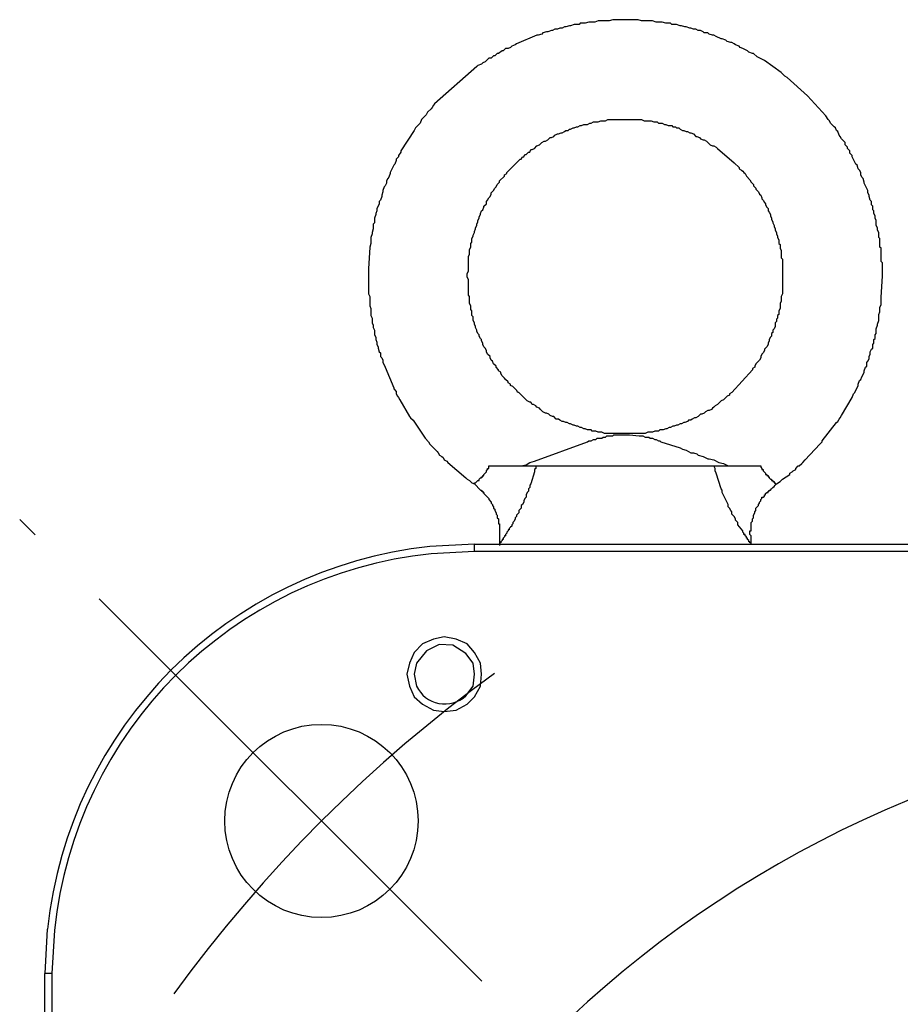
# Model space of a CAD drawing. Header units: millimetres. Extents: x 32176 to 34318, y 9875 to 11035.
# Tile 32 of 56: x 32448 to 32479, y 10368 to 10402. Entities that reach past the tile are written whole.
import ezdxf

# ---------------------------------------------------------------- set-up
doc = ezdxf.new("R2010")
doc.units = ezdxf.units.MM
doc.linetypes.add('CENTER2', pattern=[28.575, 19.05, -3.175, 3.175, -3.175])
doc.layers.add('Center', color=1, linetype='CENTER2')
doc.layers.add('Z_entity', color=7, linetype='Continuous')

msp = doc.modelspace()

# ---------------------------------------------------------------- linework, layer by layer
msp.add_circle((32458.571, 10373.994), 3.403)
at = {"layer": 'Center'}
msp.add_line((32464.213, 10368.352), (32447.95, 10384.614), dxfattribs=at)
msp.add_arc((32494.229, 10338.324), 50.436, 125.8932, 144.0885, dxfattribs=at)
at = {"layer": 'Z_entity', "color": 7}
for p, q in [((32468.316, 10402.169), (32468.189, 10402.127)), ((32468.697, 10402.169), (32468.316, 10402.169)), ((32468.824, 10402.212), (32468.697, 10402.169)), ((32469.714, 10402.212), (32468.824, 10402.212)), ((32469.841, 10402.169), (32469.714, 10402.212)), ((32470.222, 10402.169), (32469.841, 10402.169)), ((32470.349, 10402.127), (32470.222, 10402.169)), ((32466.664, 10401.83), (32466.537, 10401.788)), ((32466.706, 10401.83), (32466.664, 10401.83)), ((32466.791, 10401.873), (32466.706, 10401.83)), ((32466.876, 10401.873), (32466.791, 10401.873)), ((32466.96, 10401.915), (32466.876, 10401.873)), ((32467.045, 10401.915), (32466.96, 10401.915)), ((32467.13, 10401.958), (32467.045, 10401.915)), ((32467.172, 10401.958), (32467.13, 10401.958)), ((32467.299, 10402), (32467.172, 10401.958)), ((32467.342, 10402), (32467.299, 10402)), ((32467.469, 10402.042), (32467.342, 10402)), ((32467.638, 10402.042), (32467.469, 10402.042)), ((32467.681, 10402.085), (32467.638, 10402.042)), ((32467.85, 10402.085), (32467.681, 10402.085)), ((32467.977, 10402.127), (32467.85, 10402.085)), ((32468.189, 10402.127), (32467.977, 10402.127)), ((32470.561, 10402.127), (32470.349, 10402.127)), ((32470.688, 10402.085), (32470.561, 10402.127)), ((32470.858, 10402.085), (32470.688, 10402.085)), ((32470.9, 10402.042), (32470.858, 10402.085)), ((32471.069, 10402.042), (32470.9, 10402.042)), ((32471.196, 10402), (32471.069, 10402.042)), ((32471.239, 10402), (32471.196, 10402)), ((32471.366, 10401.958), (32471.239, 10402)), ((32471.408, 10401.958), (32471.366, 10401.958)), ((32471.535, 10401.915), (32471.408, 10401.958)), ((32471.578, 10401.915), (32471.535, 10401.915)), ((32471.662, 10401.873), (32471.578, 10401.915)), ((32471.747, 10401.873), (32471.662, 10401.873)), ((32471.832, 10401.83), (32471.747, 10401.873)), ((32471.917, 10401.83), (32471.832, 10401.83)), ((32472.001, 10401.788), (32471.917, 10401.83)), ((32466.156, 10401.661), (32465.435, 10401.365)), ((32466.198, 10401.661), (32466.156, 10401.661)), ((32466.325, 10401.703), (32466.198, 10401.661)), ((32466.367, 10401.746), (32466.325, 10401.703)), ((32466.494, 10401.788), (32466.367, 10401.746)), ((32466.537, 10401.788), (32466.494, 10401.788)), ((32472.044, 10401.746), (32472.001, 10401.788)), ((32472.171, 10401.746), (32472.044, 10401.746)), ((32472.213, 10401.703), (32472.171, 10401.746)), ((32472.34, 10401.661), (32472.213, 10401.703)), ((32472.383, 10401.661), (32472.34, 10401.661)), ((32472.467, 10401.619), (32472.383, 10401.661)), ((32472.637, 10401.534), (32472.467, 10401.619)), ((32472.679, 10401.534), (32472.637, 10401.534)), ((32472.806, 10401.492), (32472.679, 10401.534)), ((32472.848, 10401.449), (32472.806, 10401.492)), ((32465.054, 10401.195), (32464.97, 10401.11)), ((32465.139, 10401.195), (32465.054, 10401.195)), ((32465.224, 10401.237), (32465.139, 10401.195)), ((32465.266, 10401.28), (32465.224, 10401.237)), ((32465.393, 10401.322), (32465.266, 10401.28)), ((32465.435, 10401.365), (32465.393, 10401.322)), ((32472.976, 10401.407), (32472.848, 10401.449)), ((32473.018, 10401.407), (32472.976, 10401.407)), ((32473.103, 10401.365), (32473.018, 10401.407)), ((32473.145, 10401.322), (32473.103, 10401.365)), ((32473.272, 10401.28), (32473.145, 10401.322)), ((32473.314, 10401.237), (32473.272, 10401.28)), ((32473.399, 10401.195), (32473.314, 10401.237)), ((32473.569, 10401.11), (32473.399, 10401.195)), ((32464.376, 10400.771), (32464.334, 10400.729)), ((32464.461, 10400.856), (32464.376, 10400.771)), ((32464.546, 10400.856), (32464.461, 10400.856)), ((32464.631, 10400.941), (32464.546, 10400.856)), ((32464.673, 10400.941), (32464.631, 10400.941)), ((32464.758, 10401.026), (32464.673, 10400.941)), ((32464.8, 10401.026), (32464.758, 10401.026)), ((32464.927, 10401.11), (32464.8, 10401.026)), ((32464.97, 10401.11), (32464.927, 10401.11)), ((32473.611, 10401.068), (32473.569, 10401.11)), ((32473.738, 10401.026), (32473.611, 10401.068)), ((32473.78, 10401.026), (32473.738, 10401.026)), ((32473.907, 10400.899), (32473.78, 10401.026)), ((32474.162, 10400.771), (32473.907, 10400.899)), ((32474.755, 10400.348), (32474.162, 10400.771)), ((32464.038, 10400.56), (32462.555, 10399.247)), ((32464.08, 10400.602), (32464.038, 10400.56)), ((32464.207, 10400.644), (32464.08, 10400.602)), ((32464.249, 10400.687), (32464.207, 10400.644)), ((32464.334, 10400.729), (32464.249, 10400.687)), ((32474.882, 10400.221), (32474.755, 10400.348)), ((32474.966, 10400.178), (32474.882, 10400.221)), ((32475.681, 10399.53), (32474.966, 10400.178)), ((32476.322, 10398.823), (32475.681, 10399.53)), ((32462.428, 10399.077), (32462.301, 10398.95)), ((32462.47, 10399.119), (32462.428, 10399.077)), ((32462.513, 10399.204), (32462.47, 10399.119)), ((32462.555, 10399.247), (32462.513, 10399.204)), ((32462.089, 10398.696), (32462.047, 10398.569)), ((32462.258, 10398.865), (32462.089, 10398.696)), ((32462.301, 10398.95), (32462.258, 10398.865)), ((32468.57, 10398.653), (32468.655, 10398.696)), ((32468.655, 10398.696), (32468.697, 10398.696)), ((32468.697, 10398.696), (32469.502, 10398.696)), ((32469.502, 10398.696), (32469.841, 10398.696)), ((32469.841, 10398.696), (32469.926, 10398.653)), ((32476.407, 10398.696), (32476.322, 10398.823)), ((32476.449, 10398.653), (32476.407, 10398.696)), ((32461.877, 10398.399), (32461.835, 10398.315)), ((32462.047, 10398.569), (32461.877, 10398.399)), ((32467.257, 10398.315), (32467.299, 10398.357)), ((32467.299, 10398.357), (32467.342, 10398.357)), ((32467.342, 10398.357), (32467.426, 10398.399)), ((32467.426, 10398.399), (32467.469, 10398.399)), ((32467.469, 10398.399), (32467.553, 10398.442)), ((32467.553, 10398.442), (32467.596, 10398.442)), ((32467.596, 10398.442), (32467.681, 10398.484)), ((32467.681, 10398.484), (32467.723, 10398.484)), ((32467.723, 10398.484), (32467.808, 10398.526)), ((32467.808, 10398.526), (32467.935, 10398.526)), ((32467.935, 10398.526), (32468.019, 10398.569)), ((32468.019, 10398.569), (32468.062, 10398.569)), ((32468.062, 10398.569), (32468.147, 10398.611)), ((32468.147, 10398.611), (32468.316, 10398.611)), ((32468.316, 10398.611), (32468.401, 10398.653)), ((32468.401, 10398.653), (32468.57, 10398.653)), ((32469.926, 10398.653), (32470.18, 10398.653)), ((32470.18, 10398.653), (32470.265, 10398.611)), ((32470.265, 10398.611), (32470.392, 10398.611)), ((32470.392, 10398.611), (32470.434, 10398.569)), ((32470.434, 10398.569), (32470.561, 10398.569)), ((32470.561, 10398.569), (32470.646, 10398.526)), ((32470.646, 10398.526), (32470.688, 10398.526)), ((32470.688, 10398.526), (32470.773, 10398.484)), ((32470.773, 10398.484), (32470.9, 10398.484)), ((32470.9, 10398.484), (32470.942, 10398.442)), ((32470.942, 10398.442), (32471.027, 10398.442)), ((32471.027, 10398.442), (32471.069, 10398.399)), ((32471.069, 10398.399), (32471.154, 10398.399)), ((32471.154, 10398.399), (32471.196, 10398.357)), ((32471.196, 10398.357), (32471.281, 10398.315)), ((32476.491, 10398.569), (32476.449, 10398.653)), ((32476.534, 10398.526), (32476.491, 10398.569)), ((32476.619, 10398.442), (32476.534, 10398.526)), ((32476.661, 10398.399), (32476.619, 10398.442)), ((32476.703, 10398.315), (32476.661, 10398.399)), ((32461.835, 10398.315), (32461.369, 10397.594)), ((32466.537, 10397.976), (32466.579, 10398.018)), ((32466.579, 10398.018), (32466.622, 10398.06)), ((32466.622, 10398.06), (32466.664, 10398.06)), ((32466.664, 10398.06), (32466.749, 10398.103)), ((32466.749, 10398.103), (32466.791, 10398.145)), ((32466.791, 10398.145), (32466.876, 10398.188)), ((32466.876, 10398.188), (32466.918, 10398.188)), ((32466.918, 10398.188), (32467.003, 10398.23)), ((32467.003, 10398.23), (32467.045, 10398.23)), ((32467.045, 10398.23), (32467.13, 10398.272)), ((32467.13, 10398.272), (32467.172, 10398.315)), ((32467.172, 10398.315), (32467.257, 10398.315)), ((32471.281, 10398.315), (32471.324, 10398.315)), ((32471.324, 10398.315), (32471.408, 10398.272)), ((32471.408, 10398.272), (32471.451, 10398.272)), ((32471.451, 10398.272), (32471.535, 10398.23)), ((32471.535, 10398.23), (32471.578, 10398.23)), ((32471.578, 10398.23), (32471.662, 10398.188)), ((32471.662, 10398.188), (32471.747, 10398.103)), ((32471.747, 10398.103), (32471.789, 10398.103)), ((32471.789, 10398.103), (32471.874, 10398.06)), ((32471.874, 10398.06), (32471.917, 10398.018)), ((32471.917, 10398.018), (32472.001, 10397.976)), ((32476.746, 10398.272), (32476.703, 10398.315)), ((32476.788, 10398.145), (32476.746, 10398.272)), ((32476.83, 10398.103), (32476.788, 10398.145)), ((32476.873, 10398.018), (32476.83, 10398.103)), ((32477, 10397.891), (32476.873, 10398.018)), ((32465.986, 10397.637), (32466.071, 10397.679)), ((32466.071, 10397.679), (32466.156, 10397.764)), ((32466.156, 10397.764), (32466.24, 10397.806)), ((32466.24, 10397.806), (32466.325, 10397.891)), ((32466.325, 10397.891), (32466.41, 10397.933)), ((32466.41, 10397.933), (32466.452, 10397.933)), ((32466.452, 10397.933), (32466.537, 10397.976)), ((32472.001, 10397.976), (32472.044, 10397.976)), ((32472.044, 10397.976), (32472.128, 10397.933)), ((32472.128, 10397.933), (32472.255, 10397.806)), ((32472.255, 10397.806), (32472.34, 10397.764)), ((32472.34, 10397.764), (32472.383, 10397.764)), ((32472.383, 10397.764), (32472.467, 10397.722)), ((32472.467, 10397.722), (32472.51, 10397.679)), ((32472.51, 10397.679), (32473.103, 10397.171)), ((32477, 10397.806), (32477, 10397.891)), ((32477.084, 10397.722), (32477, 10397.806)), ((32477.084, 10397.679), (32477.084, 10397.722)), ((32477.169, 10397.594), (32477.084, 10397.679)), ((32461.284, 10397.383), (32461.199, 10397.298)), ((32461.199, 10397.298), (32461.199, 10397.256)), ((32461.369, 10397.552), (32461.284, 10397.425)), ((32461.284, 10397.425), (32461.284, 10397.383)), ((32461.369, 10397.594), (32461.369, 10397.552)), ((32465.097, 10396.832), (32465.563, 10397.298)), ((32465.563, 10397.298), (32465.605, 10397.298)), ((32465.605, 10397.298), (32465.647, 10397.383)), ((32465.647, 10397.383), (32465.69, 10397.383)), ((32465.69, 10397.383), (32465.732, 10397.467)), ((32465.732, 10397.467), (32465.774, 10397.467)), ((32465.774, 10397.467), (32465.859, 10397.552)), ((32465.859, 10397.552), (32465.901, 10397.552)), ((32465.901, 10397.552), (32465.944, 10397.637)), ((32465.944, 10397.637), (32465.986, 10397.637)), ((32477.169, 10397.51), (32477.169, 10397.594)), ((32477.254, 10397.425), (32477.169, 10397.51)), ((32477.254, 10397.383), (32477.254, 10397.425)), ((32477.381, 10397.129), (32477.254, 10397.383)), ((32461.115, 10397.086), (32460.988, 10396.832)), ((32461.157, 10397.129), (32461.115, 10397.086)), ((32461.199, 10397.256), (32461.157, 10397.129)), ((32473.103, 10397.171), (32473.272, 10397.001)), ((32473.272, 10397.001), (32473.272, 10396.959)), ((32473.272, 10396.959), (32473.357, 10396.917)), ((32477.423, 10397.086), (32477.381, 10397.129)), ((32477.466, 10396.959), (32477.423, 10397.086)), ((32477.508, 10396.917), (32477.466, 10396.959)), ((32460.903, 10396.62), (32460.861, 10396.535)), ((32460.945, 10396.663), (32460.903, 10396.62)), ((32460.988, 10396.79), (32460.945, 10396.663)), ((32460.988, 10396.832), (32460.988, 10396.79)), ((32464.842, 10396.535), (32465.012, 10396.705)), ((32465.012, 10396.747), (32465.097, 10396.79)), ((32465.012, 10396.705), (32465.012, 10396.747)), ((32465.097, 10396.79), (32465.097, 10396.832)), ((32473.357, 10396.917), (32473.399, 10396.874)), ((32473.399, 10396.874), (32473.442, 10396.832)), ((32473.442, 10396.832), (32473.484, 10396.79)), ((32473.484, 10396.79), (32473.526, 10396.705)), ((32473.526, 10396.705), (32473.653, 10396.578)), ((32477.55, 10396.832), (32477.508, 10396.917)), ((32477.55, 10396.747), (32477.55, 10396.832)), ((32477.593, 10396.663), (32477.55, 10396.747)), ((32477.635, 10396.62), (32477.593, 10396.663)), ((32477.678, 10396.493), (32477.635, 10396.62)), ((32460.776, 10396.324), (32460.734, 10396.197)), ((32460.818, 10396.366), (32460.776, 10396.324)), ((32460.861, 10396.451), (32460.818, 10396.366)), ((32460.861, 10396.535), (32460.861, 10396.451)), ((32464.631, 10396.197), (32464.673, 10396.281)), ((32464.673, 10396.281), (32464.715, 10396.324)), ((32464.715, 10396.324), (32464.758, 10396.408)), ((32464.758, 10396.408), (32464.8, 10396.451)), ((32464.8, 10396.451), (32464.842, 10396.493)), ((32464.842, 10396.493), (32464.842, 10396.535)), ((32473.653, 10396.578), (32473.696, 10396.493)), ((32473.696, 10396.493), (32473.78, 10396.408)), ((32473.78, 10396.408), (32473.78, 10396.366)), ((32473.78, 10396.366), (32473.865, 10396.281)), ((32473.865, 10396.281), (32473.865, 10396.239)), ((32477.678, 10396.451), (32477.678, 10396.493)), ((32477.72, 10396.366), (32477.678, 10396.451)), ((32477.805, 10396.197), (32477.72, 10396.366)), ((32460.691, 10395.985), (32460.649, 10395.858)), ((32460.734, 10396.154), (32460.691, 10396.027)), ((32460.691, 10396.027), (32460.691, 10395.985)), ((32460.734, 10396.197), (32460.734, 10396.154)), ((32464.419, 10395.858), (32464.461, 10395.942)), ((32464.461, 10395.942), (32464.504, 10395.985)), ((32464.504, 10395.985), (32464.546, 10396.07)), ((32464.546, 10396.112), (32464.631, 10396.197)), ((32464.546, 10396.07), (32464.546, 10396.112)), ((32473.865, 10396.239), (32473.95, 10396.154)), ((32473.95, 10396.154), (32473.992, 10396.07)), ((32473.992, 10396.07), (32474.035, 10396.027)), ((32474.035, 10396.027), (32474.077, 10395.942)), ((32474.077, 10395.942), (32474.077, 10395.9)), ((32477.805, 10396.112), (32477.805, 10396.197)), ((32477.847, 10396.027), (32477.805, 10396.112)), ((32477.847, 10395.985), (32477.847, 10396.027)), ((32477.889, 10395.858), (32477.847, 10395.985)), ((32460.564, 10395.646), (32460.522, 10395.561)), ((32460.606, 10395.731), (32460.564, 10395.646)), ((32460.649, 10395.858), (32460.606, 10395.815)), ((32460.606, 10395.815), (32460.606, 10395.731)), ((32464.249, 10395.519), (32464.292, 10395.604)), ((32464.292, 10395.646), (32464.376, 10395.731)), ((32464.292, 10395.604), (32464.292, 10395.646)), ((32464.376, 10395.815), (32464.419, 10395.858)), ((32464.376, 10395.731), (32464.376, 10395.815)), ((32474.077, 10395.9), (32474.119, 10395.858)), ((32474.119, 10395.858), (32474.162, 10395.773)), ((32474.162, 10395.773), (32474.204, 10395.731)), ((32474.204, 10395.731), (32474.204, 10395.688)), ((32474.204, 10395.688), (32474.246, 10395.604)), ((32474.246, 10395.604), (32474.289, 10395.561)), ((32477.932, 10395.815), (32477.889, 10395.858)), ((32477.932, 10395.688), (32477.932, 10395.815)), ((32477.974, 10395.646), (32477.932, 10395.688)), ((32477.974, 10395.519), (32477.974, 10395.646)), ((32460.479, 10395.349), (32460.437, 10395.222)), ((32460.437, 10395.222), (32460.437, 10395.053)), ((32460.522, 10395.476), (32460.479, 10395.392)), ((32460.479, 10395.392), (32460.479, 10395.349)), ((32460.522, 10395.561), (32460.522, 10395.476)), ((32464.08, 10395.138), (32464.122, 10395.222)), ((32464.122, 10395.265), (32464.165, 10395.349)), ((32464.122, 10395.222), (32464.122, 10395.265)), ((32464.165, 10395.392), (32464.207, 10395.476)), ((32464.165, 10395.349), (32464.165, 10395.392)), ((32464.207, 10395.476), (32464.249, 10395.519)), ((32474.289, 10395.561), (32474.289, 10395.476)), ((32474.289, 10395.476), (32474.331, 10395.434)), ((32474.331, 10395.434), (32474.373, 10395.349)), ((32474.373, 10395.349), (32474.373, 10395.307)), ((32474.373, 10395.307), (32474.416, 10395.222)), ((32474.416, 10395.222), (32474.416, 10395.18)), ((32478.016, 10395.476), (32477.974, 10395.519)), ((32478.016, 10395.392), (32478.016, 10395.476)), ((32478.059, 10395.307), (32478.016, 10395.392)), ((32478.059, 10395.222), (32478.059, 10395.307)), ((32478.101, 10395.138), (32478.059, 10395.222)), ((32460.437, 10395.053), (32460.395, 10395.011)), ((32460.395, 10395.011), (32460.395, 10394.841)), ((32463.995, 10394.883), (32464.038, 10394.968)), ((32463.995, 10394.841), (32463.995, 10394.883)), ((32464.038, 10395.011), (32464.08, 10395.095)), ((32464.038, 10394.968), (32464.038, 10395.011)), ((32464.08, 10395.095), (32464.08, 10395.138)), ((32474.416, 10395.18), (32474.458, 10395.095)), ((32474.458, 10395.095), (32474.458, 10395.053)), ((32474.458, 10395.053), (32474.501, 10394.968)), ((32474.501, 10394.968), (32474.501, 10394.926)), ((32474.501, 10394.926), (32474.543, 10394.841)), ((32478.101, 10394.968), (32478.101, 10395.138)), ((32478.143, 10394.883), (32478.101, 10394.968)), ((32478.143, 10394.799), (32478.143, 10394.883)), ((32460.352, 10394.672), (32460.31, 10394.545)), ((32460.31, 10394.545), (32460.31, 10394.333)), ((32460.395, 10394.841), (32460.352, 10394.714)), ((32460.352, 10394.714), (32460.352, 10394.672)), ((32463.868, 10394.502), (32463.911, 10394.587)), ((32463.911, 10394.629), (32463.953, 10394.714)), ((32463.911, 10394.587), (32463.911, 10394.629)), ((32463.953, 10394.756), (32463.995, 10394.841)), ((32463.953, 10394.714), (32463.953, 10394.756)), ((32474.543, 10394.841), (32474.543, 10394.799)), ((32474.543, 10394.799), (32474.585, 10394.714)), ((32474.585, 10394.714), (32474.585, 10394.672)), ((32474.585, 10394.672), (32474.628, 10394.587)), ((32474.628, 10394.587), (32474.628, 10394.545)), ((32474.628, 10394.545), (32474.67, 10394.46)), ((32478.186, 10394.714), (32478.143, 10394.799)), ((32478.186, 10394.545), (32478.186, 10394.714)), ((32478.228, 10394.502), (32478.186, 10394.545)), ((32460.268, 10394.206), (32460.225, 10393.443)), ((32460.31, 10394.333), (32460.268, 10394.206)), ((32463.783, 10394.121), (32463.826, 10394.206)), ((32463.826, 10394.333), (32463.868, 10394.375)), ((32463.826, 10394.206), (32463.826, 10394.333)), ((32463.868, 10394.375), (32463.868, 10394.502)), ((32474.67, 10394.46), (32474.67, 10394.333)), ((32474.67, 10394.333), (32474.712, 10394.29)), ((32474.712, 10394.29), (32474.712, 10394.163)), ((32478.228, 10394.206), (32478.228, 10394.502)), ((32478.271, 10394.163), (32478.228, 10394.206)), ((32463.741, 10393.867), (32463.783, 10393.952)), ((32463.741, 10393.358), (32463.741, 10393.867)), ((32463.783, 10393.952), (32463.783, 10394.121)), ((32474.712, 10394.163), (32474.755, 10394.079)), ((32474.755, 10394.079), (32474.755, 10393.824)), ((32478.271, 10393.697), (32478.271, 10394.163)), ((32474.755, 10393.824), (32474.797, 10393.782)), ((32474.797, 10393.782), (32474.797, 10393.358)), ((32478.313, 10393.655), (32478.271, 10393.697)), ((32478.313, 10393.189), (32478.313, 10393.655)), ((32460.225, 10393.443), (32460.225, 10393.147)), ((32460.225, 10393.147), (32460.225, 10392.554)), ((32463.699, 10393.274), (32463.741, 10393.358)), ((32463.699, 10393.147), (32463.699, 10393.274)), ((32463.741, 10393.062), (32463.699, 10393.147)), ((32474.797, 10393.358), (32474.797, 10392.681)), ((32478.271, 10392.427), (32478.313, 10393.189)), ((32463.741, 10392.511), (32463.741, 10393.062)), ((32460.225, 10392.554), (32460.268, 10392.469)), ((32460.268, 10392.469), (32460.268, 10392.13)), ((32463.783, 10392.469), (32463.741, 10392.511)), ((32463.783, 10392.215), (32463.783, 10392.469)), ((32474.797, 10392.554), (32474.755, 10392.469)), ((32474.755, 10392.469), (32474.755, 10392.299)), ((32474.797, 10392.681), (32474.797, 10392.554)), ((32460.268, 10392.13), (32460.31, 10392.045)), ((32463.826, 10392.13), (32463.783, 10392.215)), ((32463.826, 10392.003), (32463.826, 10392.13)), ((32474.755, 10392.299), (32474.712, 10392.215)), ((32474.712, 10392.215), (32474.712, 10392.045)), ((32478.228, 10392.088), (32478.271, 10392.172)), ((32478.271, 10392.172), (32478.271, 10392.427)), ((32460.31, 10392.045), (32460.31, 10391.791)), ((32460.31, 10391.791), (32460.352, 10391.706)), ((32463.868, 10391.961), (32463.826, 10392.003)), ((32463.868, 10391.791), (32463.868, 10391.961)), ((32463.911, 10391.749), (32463.868, 10391.791)), ((32474.67, 10391.834), (32474.628, 10391.791)), ((32474.628, 10391.791), (32474.628, 10391.706)), ((32474.712, 10392.045), (32474.67, 10391.961)), ((32474.67, 10391.961), (32474.67, 10391.834)), ((32478.186, 10391.834), (32478.228, 10391.918)), ((32478.186, 10391.622), (32478.186, 10391.834)), ((32478.228, 10391.918), (32478.228, 10392.088)), ((32460.352, 10391.706), (32460.352, 10391.537)), ((32460.352, 10391.537), (32460.395, 10391.452)), ((32460.395, 10391.452), (32460.395, 10391.368)), ((32463.911, 10391.622), (32463.911, 10391.749)), ((32463.953, 10391.537), (32463.911, 10391.622)), ((32463.953, 10391.495), (32463.953, 10391.537)), ((32463.995, 10391.41), (32463.953, 10391.495)), ((32463.995, 10391.368), (32463.995, 10391.41)), ((32474.543, 10391.41), (32474.501, 10391.325)), ((32474.585, 10391.579), (32474.543, 10391.537)), ((32474.543, 10391.537), (32474.543, 10391.41)), ((32474.628, 10391.706), (32474.585, 10391.664)), ((32474.585, 10391.664), (32474.585, 10391.579)), ((32478.101, 10391.325), (32478.143, 10391.452)), ((32478.143, 10391.495), (32478.186, 10391.622)), ((32478.143, 10391.452), (32478.143, 10391.495)), ((32460.395, 10391.368), (32460.437, 10391.283)), ((32460.437, 10391.283), (32460.437, 10391.113)), ((32460.437, 10391.113), (32460.479, 10391.029)), ((32464.038, 10391.283), (32463.995, 10391.368)), ((32464.038, 10391.24), (32464.038, 10391.283)), ((32464.08, 10391.156), (32464.038, 10391.24)), ((32464.122, 10391.113), (32464.08, 10391.156)), ((32464.122, 10391.071), (32464.122, 10391.113)), ((32464.165, 10390.986), (32464.122, 10391.071)), ((32474.416, 10391.071), (32474.373, 10391.029)), ((32474.458, 10391.198), (32474.416, 10391.156)), ((32474.416, 10391.156), (32474.416, 10391.071)), ((32474.501, 10391.325), (32474.458, 10391.283)), ((32474.458, 10391.283), (32474.458, 10391.198)), ((32478.059, 10391.113), (32478.101, 10391.156)), ((32478.059, 10390.986), (32478.059, 10391.113)), ((32478.101, 10391.156), (32478.101, 10391.325)), ((32460.479, 10391.029), (32460.479, 10390.944)), ((32460.479, 10390.944), (32460.522, 10390.859)), ((32460.522, 10390.859), (32460.522, 10390.775)), ((32460.522, 10390.775), (32460.564, 10390.69)), ((32464.207, 10390.944), (32464.165, 10390.986)), ((32464.207, 10390.902), (32464.207, 10390.944)), ((32464.249, 10390.817), (32464.207, 10390.902)), ((32464.249, 10390.775), (32464.249, 10390.817)), ((32464.292, 10390.69), (32464.249, 10390.775)), ((32474.289, 10390.775), (32474.246, 10390.69)), ((32474.331, 10390.902), (32474.289, 10390.817)), ((32474.289, 10390.817), (32474.289, 10390.775)), ((32474.373, 10391.029), (32474.331, 10390.944)), ((32474.331, 10390.944), (32474.331, 10390.902)), ((32477.974, 10390.775), (32478.016, 10390.817)), ((32477.974, 10390.647), (32477.974, 10390.775)), ((32478.016, 10390.944), (32478.059, 10390.986)), ((32478.016, 10390.817), (32478.016, 10390.944)), ((32460.564, 10390.69), (32460.564, 10390.647)), ((32460.564, 10390.647), (32460.606, 10390.52)), ((32460.606, 10390.52), (32460.649, 10390.478)), ((32460.649, 10390.478), (32460.649, 10390.351)), ((32464.334, 10390.647), (32464.292, 10390.69)), ((32464.376, 10390.563), (32464.334, 10390.647)), ((32464.376, 10390.52), (32464.376, 10390.563)), ((32464.419, 10390.436), (32464.376, 10390.52)), ((32464.504, 10390.351), (32464.419, 10390.436)), ((32474.077, 10390.436), (32474.035, 10390.351)), ((32474.119, 10390.478), (32474.077, 10390.436)), ((32474.162, 10390.563), (32474.119, 10390.478)), ((32474.204, 10390.647), (32474.162, 10390.605)), ((32474.162, 10390.605), (32474.162, 10390.563)), ((32474.246, 10390.69), (32474.204, 10390.647)), ((32477.847, 10390.351), (32477.889, 10390.436)), ((32477.889, 10390.52), (32477.932, 10390.605)), ((32477.889, 10390.436), (32477.889, 10390.52)), ((32477.932, 10390.605), (32477.974, 10390.647)), ((32460.649, 10390.351), (32460.691, 10390.309)), ((32460.691, 10390.309), (32460.734, 10390.224)), ((32460.734, 10390.224), (32460.734, 10390.139)), ((32460.734, 10390.139), (32460.776, 10390.054)), ((32460.776, 10390.054), (32460.818, 10389.97)), ((32464.504, 10390.309), (32464.504, 10390.351)), ((32464.546, 10390.224), (32464.504, 10390.309)), ((32464.588, 10390.181), (32464.546, 10390.224)), ((32464.631, 10390.097), (32464.588, 10390.181)), ((32464.715, 10390.012), (32464.631, 10390.097)), ((32473.865, 10390.097), (32473.823, 10390.012)), ((32473.907, 10390.139), (32473.865, 10390.097)), ((32473.95, 10390.181), (32473.907, 10390.139)), ((32473.992, 10390.224), (32473.95, 10390.181)), ((32474.035, 10390.309), (32473.992, 10390.224)), ((32474.035, 10390.351), (32474.035, 10390.309)), ((32477.762, 10390.139), (32477.805, 10390.181)), ((32477.762, 10390.012), (32477.762, 10390.139)), ((32477.805, 10390.181), (32477.847, 10390.266)), ((32477.847, 10390.266), (32477.847, 10390.351)), ((32460.818, 10389.97), (32461.115, 10389.25)), ((32464.715, 10389.97), (32464.715, 10390.012)), ((32464.8, 10389.885), (32464.715, 10389.97)), ((32464.8, 10389.843), (32464.8, 10389.885)), ((32464.885, 10389.8), (32464.8, 10389.843)), ((32464.885, 10389.758), (32464.885, 10389.8)), ((32464.927, 10389.673), (32464.885, 10389.758)), ((32464.97, 10389.631), (32464.927, 10389.673)), ((32473.738, 10389.885), (32473.018, 10389.08)), ((32473.823, 10389.97), (32473.738, 10389.927)), ((32473.738, 10389.927), (32473.738, 10389.885)), ((32473.823, 10390.012), (32473.823, 10389.97)), ((32477.593, 10389.631), (32477.635, 10389.716)), ((32477.635, 10389.716), (32477.678, 10389.8)), ((32477.678, 10389.843), (32477.72, 10389.97)), ((32477.678, 10389.8), (32477.678, 10389.843)), ((32477.72, 10389.97), (32477.762, 10390.012)), ((32465.012, 10389.588), (32464.97, 10389.631)), ((32465.054, 10389.546), (32465.012, 10389.588)), ((32465.139, 10389.461), (32465.054, 10389.546)), ((32465.139, 10389.419), (32465.139, 10389.461)), ((32465.224, 10389.377), (32465.139, 10389.419)), ((32465.224, 10389.334), (32465.224, 10389.377)), ((32465.308, 10389.292), (32465.224, 10389.334)), ((32477.339, 10389.08), (32477.466, 10389.334)), ((32477.466, 10389.377), (32477.508, 10389.504)), ((32477.466, 10389.334), (32477.466, 10389.377)), ((32477.508, 10389.504), (32477.55, 10389.546)), ((32477.55, 10389.546), (32477.593, 10389.631)), ((32461.115, 10389.25), (32461.115, 10389.207)), ((32461.115, 10389.207), (32461.199, 10389.122)), ((32461.199, 10389.122), (32461.199, 10389.038)), ((32461.199, 10389.038), (32461.242, 10388.953)), ((32465.435, 10389.165), (32465.308, 10389.292)), ((32465.478, 10389.08), (32465.435, 10389.165)), ((32465.52, 10389.08), (32465.478, 10389.08)), ((32465.817, 10388.784), (32465.52, 10389.08)), ((32472.933, 10388.995), (32472.848, 10388.953)), ((32473.018, 10389.08), (32472.933, 10389.038)), ((32472.933, 10389.038), (32472.933, 10388.995)), ((32477.254, 10388.911), (32477.296, 10389.038)), ((32477.296, 10389.038), (32477.339, 10389.08)), ((32461.242, 10388.953), (32461.284, 10388.911)), ((32461.284, 10388.911), (32461.327, 10388.826)), ((32461.327, 10388.826), (32461.665, 10388.233)), ((32465.901, 10388.741), (32465.817, 10388.784)), ((32465.944, 10388.741), (32465.901, 10388.741)), ((32465.986, 10388.657), (32465.944, 10388.741)), ((32466.029, 10388.657), (32465.986, 10388.657)), ((32466.113, 10388.614), (32466.029, 10388.657)), ((32472.51, 10388.657), (32472.425, 10388.614)), ((32472.637, 10388.784), (32472.51, 10388.657)), ((32472.721, 10388.826), (32472.637, 10388.784)), ((32472.848, 10388.953), (32472.721, 10388.826)), ((32476.873, 10388.275), (32477.254, 10388.911)), ((32466.156, 10388.572), (32466.113, 10388.614)), ((32466.24, 10388.529), (32466.156, 10388.572)), ((32466.283, 10388.487), (32466.24, 10388.529)), ((32466.367, 10388.402), (32466.283, 10388.487)), ((32466.452, 10388.36), (32466.367, 10388.402)), ((32466.494, 10388.36), (32466.452, 10388.36)), ((32466.579, 10388.318), (32466.494, 10388.36)), ((32466.622, 10388.275), (32466.579, 10388.318)), ((32471.917, 10388.318), (32471.832, 10388.233)), ((32471.959, 10388.318), (32471.917, 10388.318)), ((32472.044, 10388.36), (32471.959, 10388.318)), ((32472.086, 10388.402), (32472.044, 10388.36)), ((32472.171, 10388.445), (32472.086, 10388.402)), ((32472.213, 10388.445), (32472.171, 10388.445)), ((32472.298, 10388.487), (32472.213, 10388.445)), ((32472.34, 10388.529), (32472.298, 10388.487)), ((32472.383, 10388.572), (32472.34, 10388.529)), ((32472.425, 10388.614), (32472.383, 10388.572)), ((32461.665, 10388.233), (32461.708, 10388.191)), ((32461.708, 10388.191), (32461.793, 10388.106)), ((32461.793, 10388.106), (32462.216, 10387.47)), ((32466.706, 10388.233), (32466.622, 10388.275)), ((32466.749, 10388.233), (32466.706, 10388.233)), ((32466.833, 10388.148), (32466.749, 10388.233)), ((32466.918, 10388.148), (32466.833, 10388.148)), ((32466.96, 10388.106), (32466.918, 10388.148)), ((32467.045, 10388.063), (32466.96, 10388.106)), ((32467.088, 10388.063), (32467.045, 10388.063)), ((32467.172, 10388.021), (32467.088, 10388.063)), ((32467.215, 10388.021), (32467.172, 10388.021)), ((32467.299, 10387.979), (32467.215, 10388.021)), ((32467.342, 10387.979), (32467.299, 10387.979)), ((32467.426, 10387.936), (32467.342, 10387.979)), ((32467.469, 10387.936), (32467.426, 10387.936)), ((32467.553, 10387.894), (32467.469, 10387.936)), ((32471.069, 10387.936), (32470.985, 10387.894)), ((32471.112, 10387.936), (32471.069, 10387.936)), ((32471.196, 10387.979), (32471.112, 10387.936)), ((32471.239, 10387.979), (32471.196, 10387.979)), ((32471.324, 10388.021), (32471.239, 10387.979)), ((32471.366, 10388.021), (32471.324, 10388.021)), ((32471.451, 10388.063), (32471.366, 10388.021)), ((32471.493, 10388.106), (32471.451, 10388.063)), ((32471.578, 10388.106), (32471.493, 10388.106)), ((32471.62, 10388.148), (32471.578, 10388.106)), ((32471.705, 10388.191), (32471.62, 10388.148)), ((32471.747, 10388.191), (32471.705, 10388.191)), ((32471.832, 10388.233), (32471.747, 10388.191)), ((32476.195, 10387.386), (32476.703, 10388.021)), ((32476.703, 10388.021), (32476.746, 10388.063)), ((32476.746, 10388.063), (32476.788, 10388.148)), ((32476.788, 10388.148), (32476.83, 10388.191)), ((32476.83, 10388.191), (32476.873, 10388.275)), ((32467.596, 10387.894), (32467.553, 10387.894)), ((32467.681, 10387.852), (32467.596, 10387.894)), ((32467.723, 10387.852), (32467.681, 10387.852)), ((32467.808, 10387.809), (32467.723, 10387.852)), ((32467.85, 10387.809), (32467.808, 10387.809)), ((32467.935, 10387.767), (32467.85, 10387.809)), ((32468.062, 10387.767), (32467.935, 10387.767)), ((32468.104, 10387.725), (32468.062, 10387.767)), ((32468.231, 10387.725), (32468.104, 10387.725)), ((32468.316, 10387.682), (32468.231, 10387.725)), ((32468.443, 10387.682), (32468.316, 10387.682)), ((32468.528, 10387.64), (32468.443, 10387.682)), ((32468.57, 10387.64), (32468.528, 10387.64)), ((32469.078, 10387.64), (32468.57, 10387.64)), ((32468.824, 10387.555), (32468.867, 10387.598)), ((32468.867, 10387.598), (32469.417, 10387.598)), ((32469.206, 10387.64), (32469.078, 10387.64)), ((32469.29, 10387.64), (32469.206, 10387.64)), ((32469.968, 10387.64), (32469.29, 10387.64)), ((32469.417, 10387.598), (32469.756, 10387.555)), ((32470.053, 10387.682), (32469.968, 10387.64)), ((32470.222, 10387.682), (32470.053, 10387.682)), ((32470.307, 10387.725), (32470.222, 10387.682)), ((32470.434, 10387.725), (32470.307, 10387.725)), ((32470.476, 10387.767), (32470.434, 10387.725)), ((32470.603, 10387.767), (32470.476, 10387.767)), ((32470.688, 10387.809), (32470.603, 10387.767)), ((32470.73, 10387.809), (32470.688, 10387.809)), ((32470.815, 10387.852), (32470.73, 10387.809)), ((32470.858, 10387.852), (32470.815, 10387.852)), ((32470.942, 10387.894), (32470.858, 10387.852)), ((32470.985, 10387.894), (32470.942, 10387.894)), ((32462.216, 10387.47), (32462.343, 10387.343)), ((32462.343, 10387.343), (32462.386, 10387.259)), ((32462.386, 10387.259), (32462.64, 10387.004)), ((32466.071, 10386.666), (32467.935, 10387.343)), ((32467.935, 10387.343), (32467.977, 10387.386)), ((32467.977, 10387.386), (32468.062, 10387.386)), ((32468.062, 10387.386), (32468.147, 10387.428)), ((32468.147, 10387.428), (32468.231, 10387.428)), ((32468.231, 10387.428), (32468.274, 10387.47)), ((32468.274, 10387.47), (32468.443, 10387.47)), ((32468.443, 10387.47), (32468.485, 10387.513)), ((32468.485, 10387.513), (32468.57, 10387.513)), ((32468.57, 10387.513), (32468.612, 10387.555)), ((32468.612, 10387.555), (32468.824, 10387.555)), ((32469.756, 10387.555), (32469.883, 10387.555)), ((32469.883, 10387.555), (32469.968, 10387.513)), ((32469.968, 10387.513), (32470.095, 10387.513)), ((32470.095, 10387.513), (32470.137, 10387.47)), ((32470.137, 10387.47), (32470.222, 10387.47)), ((32470.222, 10387.47), (32470.307, 10387.428)), ((32470.307, 10387.428), (32470.349, 10387.428)), ((32470.349, 10387.428), (32470.434, 10387.386)), ((32470.434, 10387.386), (32470.476, 10387.386)), ((32470.476, 10387.386), (32470.519, 10387.343)), ((32470.519, 10387.343), (32471.196, 10387.132)), ((32475.602, 10386.708), (32476.11, 10387.259)), ((32476.11, 10387.259), (32476.195, 10387.343)), ((32476.195, 10387.343), (32476.195, 10387.386)), ((32462.64, 10387.004), (32462.682, 10386.962)), ((32462.682, 10386.962), (32462.724, 10386.877)), ((32471.196, 10387.132), (32471.281, 10387.089)), ((32471.281, 10387.089), (32471.408, 10387.047)), ((32471.408, 10387.047), (32471.493, 10387.004)), ((32471.493, 10387.004), (32471.578, 10386.962)), ((32471.578, 10386.962), (32471.662, 10386.962)), ((32471.662, 10386.962), (32471.789, 10386.92)), ((32471.789, 10386.92), (32471.832, 10386.877)), ((32462.724, 10386.877), (32462.809, 10386.835)), ((32462.809, 10386.835), (32462.852, 10386.793)), ((32462.852, 10386.793), (32462.894, 10386.708)), ((32462.894, 10386.708), (32462.979, 10386.666)), ((32462.979, 10386.666), (32463.021, 10386.623)), ((32463.021, 10386.623), (32463.656, 10386.073)), ((32465.774, 10386.539), (32465.901, 10386.623)), ((32465.901, 10386.623), (32466.071, 10386.666)), ((32471.832, 10386.877), (32472.001, 10386.835)), ((32472.001, 10386.835), (32472.171, 10386.75)), ((32472.171, 10386.75), (32472.213, 10386.75)), ((32472.213, 10386.75), (32472.383, 10386.708)), ((32472.383, 10386.708), (32472.552, 10386.623)), ((32472.552, 10386.623), (32472.721, 10386.581)), ((32472.721, 10386.581), (32472.891, 10386.496)), ((32475.39, 10386.496), (32475.475, 10386.581)), ((32475.475, 10386.581), (32475.517, 10386.623)), ((32475.517, 10386.623), (32475.602, 10386.708)), ((32464.292, 10386.2), (32464.376, 10386.284)), ((32464.376, 10386.327), (32464.419, 10386.369)), ((32464.376, 10386.284), (32464.376, 10386.327)), ((32464.419, 10386.369), (32464.419, 10386.411)), ((32464.419, 10386.411), (32464.461, 10386.411)), ((32464.461, 10386.411), (32464.461, 10386.496)), ((32464.461, 10386.496), (32464.504, 10386.496)), ((32464.504, 10386.496), (32466.113, 10386.496)), ((32465.605, 10386.496), (32465.774, 10386.539)), ((32466.071, 10386.284), (32465.944, 10385.861)), ((32466.113, 10386.411), (32466.071, 10386.369)), ((32466.071, 10386.369), (32466.071, 10386.284)), ((32466.113, 10386.496), (32472.383, 10386.496)), ((32466.113, 10386.496), (32466.113, 10386.411)), ((32472.383, 10386.496), (32474.035, 10386.496)), ((32472.425, 10386.411), (32472.383, 10386.496)), ((32472.425, 10386.327), (32472.425, 10386.411)), ((32472.467, 10386.242), (32472.425, 10386.327)), ((32472.637, 10385.691), (32472.467, 10386.242)), ((32474.035, 10386.496), (32474.035, 10386.454)), ((32474.035, 10386.454), (32474.077, 10386.411)), ((32474.077, 10386.411), (32474.077, 10386.369)), ((32474.077, 10386.369), (32474.119, 10386.369)), ((32474.119, 10386.369), (32474.119, 10386.327)), ((32474.119, 10386.327), (32474.204, 10386.242)), ((32474.204, 10386.242), (32474.204, 10386.2)), ((32475.051, 10386.242), (32475.136, 10386.284)), ((32475.051, 10386.2), (32475.051, 10386.242)), ((32475.136, 10386.284), (32475.178, 10386.327)), ((32475.178, 10386.327), (32475.263, 10386.369)), ((32475.263, 10386.411), (32475.348, 10386.496)), ((32475.263, 10386.369), (32475.263, 10386.411)), ((32475.348, 10386.496), (32475.39, 10386.496)), ((32463.656, 10386.073), (32463.699, 10386.03)), ((32463.699, 10386.03), (32463.783, 10385.988)), ((32463.783, 10385.988), (32463.868, 10385.903)), ((32463.868, 10385.903), (32463.953, 10385.861)), ((32463.953, 10385.861), (32463.953, 10385.903)), ((32463.953, 10385.903), (32463.995, 10385.903)), ((32463.953, 10385.861), (32464.165, 10385.649)), ((32463.995, 10385.903), (32464.038, 10385.945)), ((32464.038, 10385.945), (32464.08, 10385.988)), ((32464.08, 10385.988), (32464.122, 10385.988)), ((32464.122, 10386.03), (32464.165, 10386.073)), ((32464.122, 10385.988), (32464.122, 10386.03)), ((32464.165, 10386.073), (32464.207, 10386.073)), ((32464.207, 10386.073), (32464.207, 10386.115)), ((32464.207, 10386.115), (32464.249, 10386.115)), ((32464.249, 10386.115), (32464.249, 10386.157)), ((32464.249, 10386.157), (32464.292, 10386.157)), ((32464.292, 10386.157), (32464.292, 10386.2)), ((32465.944, 10385.861), (32465.901, 10385.818)), ((32474.204, 10386.2), (32474.246, 10386.2)), ((32474.246, 10386.2), (32474.246, 10386.157)), ((32474.246, 10386.157), (32474.289, 10386.157)), ((32474.289, 10386.157), (32474.289, 10386.115)), ((32474.289, 10386.115), (32474.331, 10386.115)), ((32474.331, 10386.115), (32474.331, 10386.073)), ((32474.331, 10386.073), (32474.373, 10386.03)), ((32474.373, 10386.03), (32474.416, 10386.03)), ((32474.416, 10386.03), (32474.416, 10385.988)), ((32474.416, 10385.988), (32474.458, 10385.988)), ((32474.458, 10385.988), (32474.458, 10385.945)), ((32474.458, 10385.945), (32474.501, 10385.945)), ((32474.501, 10385.945), (32474.501, 10385.903)), ((32474.501, 10385.903), (32474.543, 10385.903)), ((32474.543, 10385.903), (32474.543, 10385.861)), ((32474.543, 10385.861), (32474.585, 10385.861)), ((32474.543, 10385.818), (32474.585, 10385.861)), ((32474.585, 10385.861), (32474.712, 10385.945)), ((32474.712, 10385.945), (32474.797, 10386.03)), ((32474.797, 10386.03), (32475.051, 10386.2)), ((32464.165, 10385.649), (32464.207, 10385.649)), ((32464.207, 10385.649), (32464.207, 10385.607)), ((32464.207, 10385.607), (32464.249, 10385.607)), ((32464.249, 10385.607), (32464.249, 10385.564)), ((32464.249, 10385.564), (32464.292, 10385.564)), ((32464.292, 10385.564), (32464.292, 10385.522)), ((32464.292, 10385.522), (32464.419, 10385.395)), ((32465.817, 10385.564), (32465.774, 10385.48)), ((32465.859, 10385.607), (32465.817, 10385.564)), ((32465.901, 10385.734), (32465.859, 10385.691)), ((32465.859, 10385.691), (32465.859, 10385.607)), ((32465.901, 10385.818), (32465.901, 10385.734)), ((32472.679, 10385.649), (32472.637, 10385.691)), ((32472.679, 10385.564), (32472.679, 10385.649)), ((32472.891, 10385.141), (32472.679, 10385.564)), ((32474.204, 10385.522), (32474.246, 10385.564)), ((32474.204, 10385.48), (32474.204, 10385.522)), ((32474.246, 10385.564), (32474.289, 10385.564)), ((32474.289, 10385.564), (32474.289, 10385.607)), ((32474.289, 10385.607), (32474.331, 10385.607)), ((32474.331, 10385.607), (32474.331, 10385.649)), ((32474.331, 10385.649), (32474.373, 10385.649)), ((32474.373, 10385.649), (32474.416, 10385.691)), ((32474.416, 10385.691), (32474.458, 10385.734)), ((32474.458, 10385.734), (32474.501, 10385.776)), ((32474.501, 10385.776), (32474.543, 10385.818)), ((32464.419, 10385.395), (32464.461, 10385.352)), ((32464.461, 10385.352), (32464.461, 10385.31)), ((32464.461, 10385.31), (32464.546, 10385.225)), ((32464.546, 10385.225), (32464.546, 10385.183)), ((32464.546, 10385.183), (32464.588, 10385.141)), ((32465.69, 10385.225), (32465.647, 10385.141)), ((32465.732, 10385.352), (32465.69, 10385.268)), ((32465.69, 10385.268), (32465.69, 10385.225)), ((32465.774, 10385.395), (32465.732, 10385.352)), ((32465.774, 10385.48), (32465.774, 10385.395)), ((32473.95, 10385.141), (32473.992, 10385.183)), ((32473.992, 10385.225), (32474.035, 10385.268)), ((32473.992, 10385.183), (32473.992, 10385.225)), ((32474.035, 10385.31), (32474.077, 10385.352)), ((32474.035, 10385.268), (32474.035, 10385.31)), ((32474.077, 10385.352), (32474.077, 10385.395)), ((32474.077, 10385.395), (32474.119, 10385.395)), ((32474.119, 10385.395), (32474.162, 10385.437)), ((32474.162, 10385.437), (32474.162, 10385.48)), ((32474.162, 10385.48), (32474.204, 10385.48)), ((32464.588, 10385.141), (32464.588, 10385.098)), ((32464.588, 10385.098), (32464.631, 10385.056)), ((32464.631, 10385.056), (32464.631, 10385.014)), ((32464.631, 10385.014), (32464.673, 10384.971)), ((32464.673, 10384.971), (32464.673, 10384.929)), ((32464.673, 10384.929), (32464.715, 10384.844)), ((32464.715, 10384.844), (32464.715, 10384.802)), ((32465.52, 10384.844), (32465.435, 10384.759)), ((32465.605, 10385.014), (32465.52, 10384.929)), ((32465.52, 10384.929), (32465.52, 10384.844)), ((32465.647, 10385.141), (32465.605, 10385.098)), ((32465.605, 10385.098), (32465.605, 10385.014)), ((32472.891, 10385.056), (32472.891, 10385.141)), ((32472.933, 10385.014), (32472.891, 10385.056)), ((32472.976, 10384.929), (32472.933, 10385.014)), ((32473.018, 10384.886), (32472.976, 10384.929)), ((32473.018, 10384.802), (32473.018, 10384.886)), ((32473.78, 10384.759), (32473.823, 10384.844)), ((32473.823, 10384.886), (32473.865, 10384.929)), ((32473.823, 10384.844), (32473.823, 10384.886)), ((32473.865, 10385.014), (32473.95, 10385.098)), ((32473.865, 10384.929), (32473.865, 10385.014)), ((32473.95, 10385.098), (32473.95, 10385.141)), ((32464.715, 10384.802), (32464.758, 10384.759)), ((32464.758, 10384.759), (32464.758, 10384.675)), ((32464.758, 10384.675), (32464.8, 10384.632)), ((32464.8, 10384.632), (32464.8, 10384.463)), ((32465.351, 10384.548), (32465.308, 10384.505)), ((32465.308, 10384.505), (32465.308, 10384.463)), ((32465.393, 10384.632), (32465.351, 10384.548)), ((32465.435, 10384.717), (32465.393, 10384.675)), ((32465.393, 10384.675), (32465.393, 10384.632)), ((32465.435, 10384.759), (32465.435, 10384.717)), ((32473.103, 10384.717), (32473.018, 10384.802)), ((32473.145, 10384.632), (32473.103, 10384.717)), ((32473.145, 10384.59), (32473.145, 10384.632)), ((32473.23, 10384.505), (32473.145, 10384.59)), ((32473.23, 10384.421), (32473.23, 10384.505)), ((32473.696, 10384.505), (32473.738, 10384.548)), ((32473.696, 10384.209), (32473.696, 10384.505)), ((32473.738, 10384.632), (32473.78, 10384.675)), ((32473.738, 10384.548), (32473.738, 10384.632)), ((32473.78, 10384.675), (32473.78, 10384.759)), ((32464.8, 10384.463), (32464.842, 10384.463)), ((32464.842, 10384.463), (32464.842, 10384.378)), ((32464.842, 10384.378), (32464.842, 10383.743)), ((32465.097, 10384.124), (32465.054, 10384.082)), ((32465.139, 10384.209), (32465.097, 10384.166)), ((32465.097, 10384.166), (32465.097, 10384.124)), ((32465.181, 10384.251), (32465.139, 10384.251)), ((32465.139, 10384.251), (32465.139, 10384.209)), ((32465.224, 10384.336), (32465.181, 10384.293)), ((32465.181, 10384.293), (32465.181, 10384.251)), ((32465.266, 10384.378), (32465.224, 10384.336)), ((32465.308, 10384.463), (32465.266, 10384.421)), ((32465.266, 10384.421), (32465.266, 10384.378)), ((32473.399, 10384.209), (32473.23, 10384.421)), ((32473.399, 10384.166), (32473.399, 10384.209)), ((32473.442, 10384.124), (32473.399, 10384.166)), ((32473.442, 10384.082), (32473.442, 10384.124)), ((32473.653, 10384.082), (32473.653, 10384.209)), ((32473.653, 10384.209), (32473.696, 10384.209)), ((32464.885, 10383.785), (32464.842, 10383.785)), ((32464.842, 10383.785), (32464.842, 10383.743)), ((32464.927, 10383.87), (32464.885, 10383.827)), ((32464.885, 10383.827), (32464.885, 10383.785)), ((32464.97, 10383.912), (32464.927, 10383.912)), ((32464.927, 10383.912), (32464.927, 10383.87)), ((32465.012, 10383.997), (32464.97, 10383.955)), ((32464.97, 10383.955), (32464.97, 10383.912)), ((32465.054, 10384.039), (32465.012, 10384.039)), ((32465.012, 10384.039), (32465.012, 10383.997)), ((32465.054, 10384.082), (32465.054, 10384.039)), ((32473.484, 10384.082), (32473.442, 10384.082)), ((32473.484, 10384.039), (32473.484, 10384.082)), ((32473.526, 10383.997), (32473.484, 10384.039)), ((32473.526, 10383.955), (32473.526, 10383.997)), ((32473.569, 10383.955), (32473.526, 10383.955)), ((32473.569, 10383.912), (32473.569, 10383.955)), ((32473.611, 10383.87), (32473.569, 10383.912)), ((32473.611, 10383.827), (32473.611, 10383.87)), ((32473.653, 10383.827), (32473.611, 10383.827)), ((32473.696, 10384.039), (32473.653, 10384.082)), ((32473.653, 10383.785), (32473.653, 10383.827)), ((32473.696, 10383.785), (32473.653, 10383.785)), ((32473.696, 10383.743), (32473.696, 10384.039)), ((32473.696, 10383.743), (32473.696, 10383.785)), ((32463.953, 10383.743), (32462.386, 10383.658)), ((32463.953, 10383.489), (32462.428, 10383.404)), ((32463.953, 10383.489), (32463.953, 10383.743)), ((32463.953, 10383.743), (32513.429, 10383.743)), ((32513.429, 10383.489), (32463.953, 10383.489)), ((32464.842, 10383.743), (32464.842, 10383.7)), ((32462.513, 10380.396), (32462.131, 10380.227)), ((32462.894, 10380.481), (32462.513, 10380.396)), ((32463.317, 10380.396), (32462.894, 10380.481)), ((32463.699, 10380.227), (32463.317, 10380.396)), ((32462.131, 10380.227), (32461.835, 10379.93)), ((32462.27, 10379.98), (32461.92, 10379.549)), ((32462.712, 10380.207), (32462.27, 10379.98)), ((32463.192, 10380.189), (32462.712, 10380.207)), ((32463.656, 10379.888), (32463.192, 10380.189)), ((32463.953, 10379.93), (32463.699, 10380.227)), ((32461.835, 10379.93), (32461.665, 10379.549)), ((32463.911, 10379.549), (32463.656, 10379.888)), ((32464.165, 10379.549), (32463.953, 10379.93)), ((32461.665, 10379.549), (32461.581, 10379.168)), ((32461.92, 10379.549), (32461.835, 10379.168)), ((32463.953, 10379.168), (32463.911, 10379.549)), ((32464.207, 10379.168), (32464.165, 10379.549)), ((32461.581, 10379.168), (32461.665, 10378.744)), ((32461.835, 10379.168), (32461.92, 10378.744)), ((32463.911, 10378.744), (32463.953, 10379.168)), ((32464.165, 10378.744), (32464.207, 10379.168)), ((32461.665, 10378.744), (32461.835, 10378.363)), ((32463.656, 10378.405), (32463.911, 10378.744)), ((32463.953, 10378.363), (32464.165, 10378.744)), ((32461.835, 10378.363), (32462.131, 10378.109)), ((32463.699, 10378.109), (32463.953, 10378.363)), ((32462.131, 10378.109), (32462.513, 10377.897)), ((32462.513, 10377.897), (32462.894, 10377.855)), ((32462.894, 10377.855), (32463.317, 10377.897)), ((32463.317, 10377.897), (32463.699, 10378.109)), ((32448.915, 10370.188), (32448.83, 10368.62)), ((32449.169, 10370.145), (32449.085, 10368.62)), ((32449.085, 10368.62), (32448.83, 10368.62)), ((32448.83, 10365.867), (32448.83, 10368.62)), ((32449.085, 10368.62), (32449.085, 10365.867))]:
    msp.add_line(p, q, dxfattribs=at)
for centre, radius, start, end in [((32463.987, 10368.6), 15.142, 96.0698, 173.9889), ((32463.959, 10368.62), 14.863, 95.9132, 174.112), ((32462.911, 10379.207), 1.094, 205.0163, 312.9179), ((32494.191, 10338.384), 39.298, 93.6988, 172.5808), ((32494.079, 10338.47), 31.11, 93.8407, 172.0339)]:
    msp.add_arc(centre, radius, start, end, dxfattribs=at)

doc.saveas('drawing.dxf')
